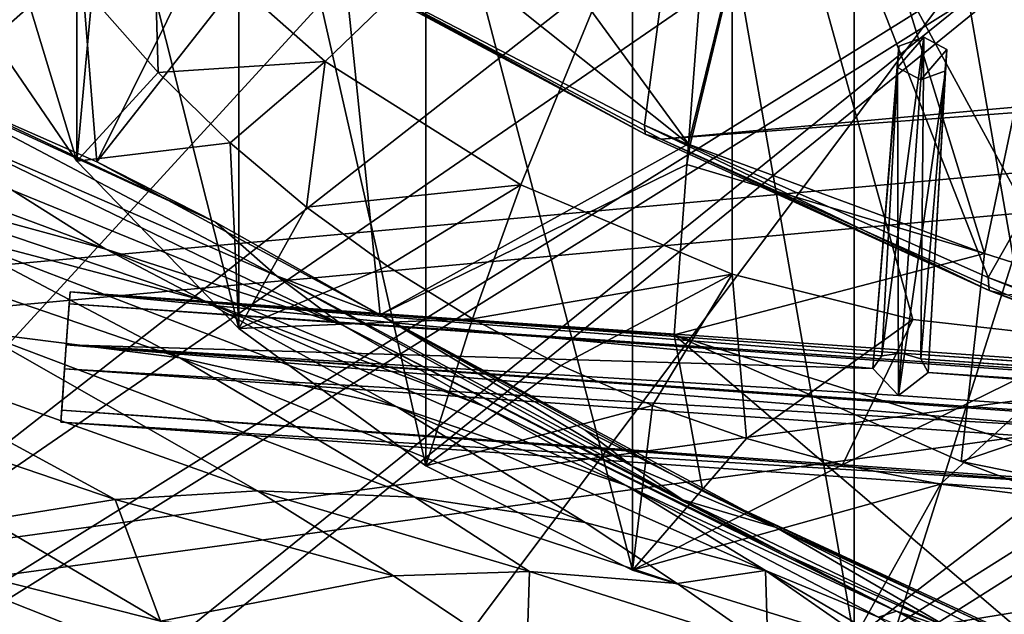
# Model space of a CAD drawing. Header units: metres. Extents: x -904 to 0, y -908 to 0.
# Tile 82 of 154: x -676 to -605, y -120 to -77. Entities that reach past the tile are written whole.
import ezdxf

# ---------------------------------------------------------------- set-up
doc = ezdxf.new("R2010")
doc.units = ezdxf.units.M

msp = doc.modelspace()

# ---------------------------------------------------------------- linework, layer by layer
at = {"layer": 'None'}
for points in [[(-615.892761, -27.956272, 1924.047485), (-599.286011, -25.944958, 1924.876465), (-599.292603, -123.532387, 1981.228638)], [(-631.824036, -30.155251, 1924.644897), (-615.892761, -27.956272, 1924.047485), (-615.893738, -121.315697, 1977.961182)], [(-615.893738, -121.315697, 1977.961182), (-615.892761, -27.956272, 1924.047485), (-599.292603, -123.532387, 1981.228638)], [(-631.824036, -30.155251, 1924.644897), (-631.843079, -116.379242, 1974.423828), (-646.729492, -59.479816, 1942.24939)], [(-631.843079, -116.379242, 1974.423828), (-631.824036, -30.155251, 1924.644897), (-615.893738, -121.315697, 1977.961182)], [(-625.841797, -45.324051, 1506.13208), (-573.219971, -37.15469, 1505.244385), (-606.250549, -95.326286, 1536.737061)], [(-606.250549, -95.326286, 1536.737061), (-573.219971, -37.15469, 1505.244385), (-580.693237, -104.750137, 1543.907715)], [(-625.841797, -45.324051, 1506.13208), (-630.979187, -84.363945, 1528.255493), (-654.81665, -71.977325, 1518.557007)], [(-630.979187, -84.363945, 1528.255493), (-625.841797, -45.324051, 1506.13208), (-606.250549, -95.326286, 1536.737061)], [(-660.17804, -98.976768, 1967.157227), (-671.825134, -52.827015, 1944.099731), (-660.17804, -49.586754, 1938.641968)], [(-646.729492, -59.479816, 1942.24939), (-646.729492, -108.869835, 1970.764648), (-660.17804, -49.586754, 1938.641968)], [(-646.729492, -108.869835, 1970.764648), (-660.17804, -98.976768, 1967.157227), (-660.17804, -49.586754, 1938.641968)], [(-606.136414, -51.914799, 661.366394), (-699.596008, -124.971169, 659.501343), (-590.518127, -49.992924, 661.435425)], [(-699.596008, -124.971169, 659.501343), (-663.154419, -147.090363, 658.922119), (-590.518127, -49.992924, 661.435425)], [(-590.518127, -49.992924, 661.435425), (-663.154419, -147.090363, 658.922119), (-629.467651, -172.820374, 658.248413)], [(-629.467651, -172.820374, 658.248413), (-584.097839, -207.702347, 657.334961), (-590.518127, -49.992924, 661.435425)], [(-673.218811, -51.567688, 225.023727), (-691.804321, -77.568283, 226.483505), (-694.29541, -51.566299, 221.463013)], [(-670.402771, -86.993828, 231.967194), (-691.804321, -77.568283, 226.483505), (-673.218811, -51.567688, 225.023727)], [(-652.772461, -51.568165, 229.006409), (-670.402771, -86.993828, 231.967194), (-673.218811, -51.567688, 225.023727)], [(-652.772461, -51.568165, 229.006409), (-653.372864, -65.284836, 231.395981), (-670.402771, -86.993828, 231.967194)], [(-666.314941, -68.857689, 2018.339722), (-653.965515, -79.775299, 2018.621094), (-624.672058, -51.56601, 2028.267822)], [(-624.672058, -51.56601, 2028.267822), (-653.965515, -79.775299, 2018.621094), (-639.886292, -88.643501, 2019.402466)], [(-627.826843, -85.693954, 240.781998), (-653.372864, -65.284836, 231.395981), (-652.772461, -51.568165, 229.006409)], [(-625.241882, -51.566051, 235.196579), (-627.826843, -85.693954, 240.781998), (-652.772461, -51.568165, 229.006409)], [(-639.886292, -88.643501, 2019.402466), (-624.671814, -95.075706, 2020.596436), (-624.672058, -51.56601, 2028.267822)], [(-619.440063, -51.566032, 231.245712), (-627.696411, -85.774162, 240.76474), (-627.826843, -85.693954, 240.781998)], [(-627.826843, -85.693954, 240.781998), (-625.241882, -51.566051, 235.196579), (-619.440063, -51.566032, 231.245712)], [(-606.513977, -93.594833, 227.542374), (-627.696411, -85.774162, 240.76474), (-619.440063, -51.566032, 231.245712)], [(-572.431702, -51.56575, 2034.584595), (-624.672058, -51.56601, 2028.267822), (-598.475342, -99.818436, 2023.245972)], [(-624.672058, -51.56601, 2028.267822), (-611.675598, -98.344299, 2021.829956), (-598.475342, -99.818436, 2023.245972)], [(-624.671814, -95.075706, 2020.596436), (-611.675598, -98.344299, 2021.829956), (-624.672058, -51.56601, 2028.267822)], [(-597.66748, -51.565685, 217.762268), (-606.513977, -93.594833, 227.542374), (-619.440063, -51.566032, 231.245712)], [(-584.61438, -100.53476, 216.1931), (-606.513977, -93.594833, 227.542374), (-597.66748, -51.565685, 217.762268)], [(-606.136414, -51.914799, 661.366394), (-637.196106, -56.986664, 661.227844), (-699.596008, -124.971169, 659.501343)], [(-681.249146, -56.011528, 1950.980225), (-671.825134, -52.827015, 1944.099731), (-671.826111, -86.944016, 1963.797729)], [(-671.825134, -52.827015, 1944.099731), (-660.17804, -98.976768, 1967.157227), (-671.826111, -86.944016, 1963.797729)], [(-681.249146, -56.011528, 1950.980225), (-671.826111, -86.944016, 1963.797729), (-681.336914, -73.076019, 1960.890259)], [(-637.196106, -56.986664, 661.227844), (-698.250366, -81.97522, 660.627258), (-699.596008, -124.971169, 659.501343)], [(-637.196106, -56.986664, 661.227844), (-667.944092, -63.675739, 661.088745), (-698.250366, -81.97522, 660.627258)], [(-646.729492, -59.479816, 1942.24939), (-631.843079, -116.379242, 1974.423828), (-646.729492, -108.869835, 1970.764648)], [(-653.887207, -72.526901, 1606.574951), (-629.798584, -85.366486, 1606.240967), (-379.609039, -62.712627, 1606.793701)], [(-379.609039, -62.712627, 1606.793701), (-629.798584, -85.366486, 1606.240967), (-369.758789, -65.81794, 1606.712402)], [(-667.944092, -63.675739, 661.088745), (-698.311218, -71.975281, 660.949097), (-698.250366, -81.97522, 660.627258)], [(-653.372864, -65.284836, 231.395981), (-650.000427, -97.990288, 237.975601), (-670.402771, -86.993828, 231.967194)], [(-653.372864, -65.284836, 231.395981), (-627.826843, -85.693954, 240.781998), (-650.000427, -97.990288, 237.975601)], [(-629.798584, -85.366486, 1606.240967), (-604.898926, -96.564316, 1605.948975), (-369.758789, -65.81794, 1606.712402)], [(-666.314941, -68.857689, 2018.339722), (-670.760498, -75.160553, 1990.12854), (-665.9729, -80.574387, 1990.850586)], [(-653.965515, -79.775299, 2018.621094), (-666.314941, -68.857689, 2018.339722), (-665.9729, -80.574387, 1990.850586)], [(-630.979187, -84.363945, 1528.255493), (-630.947449, -85.001038, 1567.692261), (-654.81665, -71.977325, 1518.557007)], [(-630.947449, -85.001038, 1567.692261), (-654.772949, -72.232903, 1562.806396), (-654.81665, -71.977325, 1518.557007)], [(-653.887207, -72.526901, 1606.574951), (-654.772949, -72.232903, 1562.806396), (-630.947449, -85.001038, 1567.692261)], [(-629.798584, -85.366486, 1606.240967), (-653.887207, -72.526901, 1606.574951), (-630.947449, -85.001038, 1567.692261)], [(-671.826111, -86.944016, 1963.797729), (-670.760498, -75.160553, 1990.12854), (-681.336914, -73.076019, 1960.890259)], [(-665.9729, -80.574387, 1990.850586), (-670.760498, -75.160553, 1990.12854), (-671.826111, -86.944016, 1963.797729)], [(-670.402771, -86.993828, 231.967194), (-661.854492, -91.347397, 357.745209), (-691.804321, -77.568283, 226.483505)], [(-661.854492, -91.347397, 357.745209), (-688.608215, -78.789703, 381.493652), (-691.804321, -77.568283, 226.483505)], [(-682.79718, -84.184547, 383.199188), (-688.608215, -78.789703, 381.493652), (-657.457458, -95.206398, 359.191254)], [(-688.608215, -78.789703, 381.493652), (-661.854492, -91.347397, 357.745209), (-657.457458, -95.206398, 359.191254)], [(-653.965515, -79.775299, 2018.621094), (-665.9729, -80.574387, 1990.850586), (-660.810913, -85.618492, 1991.668945)], [(-655.303345, -90.26812, 1992.571411), (-653.965515, -79.775299, 2018.621094), (-660.810913, -85.618492, 1991.668945)], [(-639.886292, -88.643501, 2019.402466), (-653.965515, -79.775299, 2018.621094), (-655.303345, -90.26812, 1992.571411)], [(-660.810913, -85.618492, 1991.668945), (-665.9729, -80.574387, 1990.850586), (-671.826111, -86.944016, 1963.797729)], [(-676.487732, -89.034195, 384.943604), (-669.759094, -93.275589, 386.704712), (-698.969971, -82.44548, 411.105713)], [(-669.759094, -93.275589, 386.704712), (-690.585266, -87.585106, 413.019958), (-698.969971, -82.44548, 411.105713)], [(-676.487732, -89.034195, 384.943604), (-682.79718, -84.184547, 383.199188), (-652.741638, -98.710968, 360.64389)], [(-682.79718, -84.184547, 383.199188), (-657.457458, -95.206398, 359.191254), (-652.741638, -98.710968, 360.64389)], [(-606.250549, -95.326286, 1536.737061), (-606.190125, -96.241852, 1571.963257), (-630.979187, -84.363945, 1528.255493)], [(-606.190125, -96.241852, 1571.963257), (-630.947449, -85.001038, 1567.692261), (-630.979187, -84.363945, 1528.255493)], [(-629.798584, -85.366486, 1606.240967), (-630.947449, -85.001038, 1567.692261), (-606.190125, -96.241852, 1571.963257)], [(-671.826111, -86.944016, 1963.797729), (-660.17804, -98.976768, 1967.157227), (-660.810913, -85.618492, 1991.668945)], [(-660.17804, -98.976768, 1967.157227), (-655.303345, -90.26812, 1992.571411), (-660.810913, -85.618492, 1991.668945)], [(-627.826843, -85.693954, 240.781998), (-627.940002, -87.188065, 241.026535), (-650.000427, -97.990288, 237.975601)], [(-604.898926, -96.564316, 1605.948975), (-629.798584, -85.366486, 1606.240967), (-606.190125, -96.241852, 1571.963257)], [(-627.696411, -85.774162, 240.76474), (-627.940002, -87.188065, 241.026535), (-627.826843, -85.693954, 240.781998)], [(-606.513977, -93.594833, 227.542374), (-627.940002, -87.188065, 241.026535), (-627.696411, -85.774162, 240.76474)], [(-650.000427, -97.990288, 237.975601), (-650.000488, -97.990654, 348.25708), (-670.402771, -86.993828, 231.967194)], [(-650.000488, -97.990654, 348.25708), (-661.854492, -91.347397, 357.745209), (-670.402771, -86.993828, 231.967194)], [(-669.759094, -93.275589, 386.704712), (-662.732483, -96.966431, 388.465149), (-690.585266, -87.585106, 413.019958)], [(-662.732483, -96.966431, 388.465149), (-681.800598, -91.951897, 414.950867), (-690.585266, -87.585106, 413.019958)], [(-650.000427, -97.990288, 237.975601), (-627.940002, -87.188065, 241.026535), (-628.85614, -99.448586, 243.024078)], [(-628.85614, -99.448586, 243.024078), (-627.940002, -87.188065, 241.026535), (-606.513977, -93.594833, 227.542374)], [(-681.800598, -91.951897, 414.950867), (-664.415955, -101.083519, 418.807953), (-699.474854, -89.081345, 442.74588)], [(-664.415955, -101.083519, 418.807953), (-678.850708, -99.274269, 446.655853), (-699.474854, -89.081345, 442.74588)], [(-676.487732, -89.034195, 384.943604), (-652.741638, -98.710968, 360.64389), (-669.759094, -93.275589, 386.704712)], [(-649.480347, -94.500999, 1993.545776), (-639.886292, -88.643501, 2019.402466), (-655.303345, -90.26812, 1992.571411)], [(-643.37262, -98.297325, 1994.579956), (-639.886292, -88.643501, 2019.402466), (-649.480347, -94.500999, 1993.545776)], [(-624.671814, -95.075706, 2020.596436), (-639.886292, -88.643501, 2019.402466), (-643.37262, -98.297325, 1994.579956)], [(-649.480347, -94.500999, 1993.545776), (-655.303345, -90.26812, 1992.571411), (-660.17804, -98.976768, 1967.157227)], [(-657.457458, -95.206398, 359.191254), (-661.854492, -91.347397, 357.745209), (-650.000488, -97.990654, 348.25708)], [(-662.732483, -96.966431, 388.465149), (-648.818665, -104.630913, 391.989044), (-681.800598, -91.951897, 414.950867)], [(-648.818665, -104.630913, 391.989044), (-664.415955, -101.083519, 418.807953), (-681.800598, -91.951897, 414.950867)], [(-652.741638, -98.710968, 360.64389), (-642.574463, -104.582138, 363.514862), (-669.759094, -93.275589, 386.704712)], [(-642.574463, -104.582138, 363.514862), (-662.732483, -96.966431, 388.465149), (-669.759094, -93.275589, 386.704712)], [(-608.212463, -108.539902, 230.06778), (-628.85614, -99.448586, 243.024078), (-606.513977, -93.594833, 227.542374)], [(-608.212463, -108.539902, 230.06778), (-606.513977, -93.594833, 227.542374), (-584.61438, -100.53476, 216.1931)], [(-660.17804, -98.976768, 1967.157227), (-643.37262, -98.297325, 1994.579956), (-649.480347, -94.500999, 1993.545776)], [(-657.457458, -95.206398, 359.191254), (-650.000488, -97.990654, 348.25708), (-631.828857, -108.912361, 338.271667)], [(-657.457458, -95.206398, 359.191254), (-631.828857, -108.912361, 338.271667), (-628.220825, -111.307091, 339.298523)], [(-652.741638, -98.710968, 360.64389), (-657.457458, -95.206398, 359.191254), (-628.220825, -111.307091, 339.298523)], [(-643.37262, -98.297325, 1994.579956), (-637.007935, -101.641159, 1995.66272), (-624.671814, -95.075706, 2020.596436)], [(-637.007935, -101.641159, 1995.66272), (-630.423401, -104.515373, 1996.78186), (-624.671814, -95.075706, 2020.596436)], [(-624.671814, -95.075706, 2020.596436), (-630.423401, -104.515373, 1996.78186), (-623.655945, -106.904442, 1997.925659)], [(-611.675598, -98.344299, 2021.829956), (-624.671814, -95.075706, 2020.596436), (-623.655945, -106.904442, 1997.925659)], [(-580.693237, -104.750137, 1543.907715), (-580.734863, -105.414047, 1559.733521), (-606.250549, -95.326286, 1536.737061)], [(-580.734863, -105.414047, 1559.733521), (-606.190125, -96.241852, 1571.963257), (-606.250549, -95.326286, 1536.737061)], [(-580.734863, -105.414047, 1559.733521), (-580.607422, -105.857239, 1575.572754), (-606.190125, -96.241852, 1571.963257)], [(-580.607422, -105.857239, 1575.572754), (-580.309692, -106.088234, 1591.411133), (-606.190125, -96.241852, 1571.963257)], [(-606.190125, -96.241852, 1571.963257), (-580.309692, -106.088234, 1591.411133), (-604.898926, -96.564316, 1605.948975)], [(-642.574463, -104.582138, 363.514862), (-632.304504, -110.281067, 366.378967), (-662.732483, -96.966431, 388.465149)], [(-632.304504, -110.281067, 366.378967), (-648.818665, -104.630913, 391.989044), (-662.732483, -96.966431, 388.465149)], [(-660.17804, -98.976768, 1967.157227), (-646.729492, -108.869835, 1970.764648), (-643.37262, -98.297325, 1994.579956)], [(-650.000427, -97.990288, 237.975601), (-635.248657, -106.285835, 337.241669), (-650.000488, -97.990654, 348.25708)], [(-650.000488, -97.990654, 348.25708), (-635.248657, -106.285835, 337.241669), (-631.828857, -108.912361, 338.271667)], [(-626.801514, -110.675461, 245.513138), (-621.517151, -113.292892, 327.720367), (-650.000427, -97.990288, 237.975601)], [(-621.517151, -113.292892, 327.720367), (-635.248657, -106.285835, 337.241669), (-650.000427, -97.990288, 237.975601)], [(-628.85614, -99.448586, 243.024078), (-626.801514, -110.675461, 245.513138), (-650.000427, -97.990288, 237.975601)], [(-646.729492, -108.869835, 1970.764648), (-637.007935, -101.641159, 1995.66272), (-643.37262, -98.297325, 1994.579956)], [(-611.675598, -98.344299, 2021.829956), (-623.655945, -106.904442, 1997.925659), (-616.735474, -108.799606, 1999.084717)], [(-598.475342, -99.818436, 2023.245972), (-611.675598, -98.344299, 2021.829956), (-616.735474, -108.799606, 1999.084717)], [(-703.663269, -99.514404, 504.812805), (-691.964844, -98.856468, 475.370453), (-669.075684, -111.282997, 479.030426)], [(-669.075684, -111.282997, 479.030426), (-691.964844, -98.856468, 475.370453), (-658.824158, -110.656563, 450.523987)], [(-691.964844, -98.856468, 475.370453), (-678.850708, -99.274269, 446.655853), (-658.824158, -110.656563, 450.523987)], [(-628.220825, -111.307091, 339.298523), (-620.571533, -115.36618, 341.313812), (-652.741638, -98.710968, 360.64389)], [(-620.571533, -115.36618, 341.313812), (-642.574463, -104.582138, 363.514862), (-652.741638, -98.710968, 360.64389)], [(-678.190979, -112.758087, 508.056793), (-703.663269, -99.514404, 504.812805), (-669.075684, -111.282997, 479.030426)], [(-658.824158, -110.656563, 450.523987), (-678.850708, -99.274269, 446.655853), (-647.512573, -111.12001, 422.643219)], [(-678.850708, -99.274269, 446.655853), (-664.415955, -101.083519, 418.807953), (-647.512573, -111.12001, 422.643219)], [(-628.85614, -99.448586, 243.024078), (-608.212463, -108.539902, 230.06778), (-585.167236, -113.23008, 254.241714)], [(-585.167236, -113.23008, 254.241714), (-602.600891, -121.890068, 252.594467), (-628.85614, -99.448586, 243.024078)], [(-602.600891, -121.890068, 252.594467), (-626.801514, -110.675461, 245.513138), (-628.85614, -99.448586, 243.024078)], [(-616.735474, -108.799606, 1999.084717), (-609.696655, -110.19175, 2000.249146), (-598.475342, -99.818436, 2023.245972)], [(-609.696655, -110.19175, 2000.249146), (-602.574768, -111.074043, 2001.4104), (-598.475342, -99.818436, 2023.245972)], [(-586.229065, -116.775726, 218.379868), (-608.212463, -108.539902, 230.06778), (-584.61438, -100.53476, 216.1931)], [(-647.512573, -111.12001, 422.643219), (-664.415955, -101.083519, 418.807953), (-635.266174, -112.937775, 395.511108)], [(-664.415955, -101.083519, 418.807953), (-648.818665, -104.630913, 391.989044), (-635.266174, -112.937775, 395.511108)], [(-637.007935, -101.641159, 1995.66272), (-646.729492, -108.869835, 1970.764648), (-630.423401, -104.515373, 1996.78186)], [(-635.266174, -112.937775, 395.511108), (-648.818665, -104.630913, 391.989044), (-622.274048, -116.389595, 369.260284)], [(-648.818665, -104.630913, 391.989044), (-632.304504, -110.281067, 366.378967), (-622.274048, -116.389595, 369.260284)], [(-646.729492, -108.869835, 1970.764648), (-631.843079, -116.379242, 1974.423828), (-630.423401, -104.515373, 1996.78186)], [(-612.861938, -119.315041, 343.322388), (-642.574463, -104.582138, 363.514862), (-620.571533, -115.36618, 341.313812)], [(-612.861938, -119.315041, 343.322388), (-632.304504, -110.281067, 366.378967), (-642.574463, -104.582138, 363.514862)], [(-630.423401, -104.515373, 1996.78186), (-631.843079, -116.379242, 1974.423828), (-623.655945, -106.904442, 1997.925659)], [(-631.828857, -108.912361, 338.271667), (-635.248657, -106.285835, 337.241669), (-621.517151, -113.292892, 327.720367)], [(-623.655945, -106.904442, 1997.925659), (-631.843079, -116.379242, 1974.423828), (-616.735474, -108.799606, 1999.084717)], [(-631.843079, -116.379242, 1974.423828), (-609.696655, -110.19175, 2000.249146), (-616.735474, -108.799606, 1999.084717)], [(-631.828857, -108.912361, 338.271667), (-621.517151, -113.292892, 327.720367), (-628.220825, -111.307091, 339.298523)], [(-608.212463, -108.539902, 230.06778), (-586.229065, -116.775726, 218.379868), (-585.167236, -113.23008, 254.241714)], [(-622.274048, -116.389595, 369.260284), (-632.304504, -110.281067, 366.378967), (-614.156555, -119.756935, 357.028595)], [(-632.304504, -110.281067, 366.378967), (-612.861938, -119.315041, 343.322388), (-614.156555, -119.756935, 357.028595)], [(-631.843079, -116.379242, 1974.423828), (-615.893738, -121.315697, 1977.961182), (-609.696655, -110.19175, 2000.249146)], [(-615.893738, -121.315697, 1977.961182), (-602.574768, -111.074043, 2001.4104), (-609.696655, -110.19175, 2000.249146)], [(-658.824158, -110.656563, 450.523987), (-649.05835, -116.782669, 452.437958), (-669.075684, -111.282997, 479.030426)], [(-647.512573, -111.12001, 422.643219), (-639.257019, -116.47039, 424.549255), (-658.824158, -110.656563, 450.523987)], [(-639.257019, -116.47039, 424.549255), (-649.05835, -116.782669, 452.437958), (-658.824158, -110.656563, 450.523987)], [(-635.266174, -112.937775, 395.511108), (-628.634644, -117.328247, 397.269226), (-647.512573, -111.12001, 422.643219)], [(-628.634644, -117.328247, 397.269226), (-639.257019, -116.47039, 424.549255), (-647.512573, -111.12001, 422.643219)], [(-602.600891, -121.890068, 252.594467), (-607.443481, -119.801796, 318.643555), (-626.801514, -110.675461, 245.513138)], [(-607.443481, -119.801796, 318.643555), (-621.517151, -113.292892, 327.720367), (-626.801514, -110.675461, 245.513138)], [(-602.574768, -111.074043, 2001.4104), (-615.893738, -121.315697, 1977.961182), (-592.554504, -117.468033, 1992.686523)], [(-669.075684, -111.282997, 479.030426), (-665.804688, -120.03463, 509.647522), (-678.190979, -112.758087, 508.056793)], [(-649.05835, -116.782669, 452.437958), (-665.804688, -120.03463, 509.647522), (-669.075684, -111.282997, 479.030426)], [(-621.517151, -113.292892, 327.720367), (-608.78363, -120.693016, 330.97641), (-628.220825, -111.307091, 339.298523)], [(-608.78363, -120.693016, 330.97641), (-620.571533, -115.36618, 341.313812), (-628.220825, -111.307091, 339.298523)], [(-665.804688, -120.03463, 509.647522), (-686.125, -114.869667, 537.516479), (-678.190979, -112.758087, 508.056793)], [(-635.266174, -112.937775, 395.511108), (-622.274048, -116.389595, 369.260284), (-628.634644, -117.328247, 397.269226)], [(-607.443481, -119.801796, 318.643555), (-596.436768, -125.784904, 321.172089), (-621.517151, -113.292892, 327.720367)], [(-596.436768, -125.784904, 321.172089), (-608.78363, -120.693016, 330.97641), (-621.517151, -113.292892, 327.720367)], [(-692.848328, -117.434547, 567.329651), (-686.125, -114.869667, 537.516479), (-664.326416, -134.21666, 569.149597)], [(-686.125, -114.869667, 537.516479), (-665.804688, -120.03463, 509.647522), (-653.673157, -127.735252, 511.214691)], [(-686.125, -114.869667, 537.516479), (-653.673157, -127.735252, 511.214691), (-664.326416, -134.21666, 569.149597)], [(-608.78363, -120.693016, 330.97641), (-612.861938, -119.315041, 343.322388), (-620.571533, -115.36618, 341.313812)], [(-639.469543, -123.191597, 454.336243), (-665.804688, -120.03463, 509.647522), (-649.05835, -116.782669, 452.437958)], [(-639.257019, -116.47039, 424.549255), (-639.469543, -123.191597, 454.336243), (-649.05835, -116.782669, 452.437958)], [(-622.104248, -121.87397, 399.024231), (-639.469543, -123.191597, 454.336243), (-639.257019, -116.47039, 424.549255)], [(-628.634644, -117.328247, 397.269226), (-622.104248, -121.87397, 399.024231), (-639.257019, -116.47039, 424.549255)], [(-622.274048, -116.389595, 369.260284), (-622.104248, -121.87397, 399.024231), (-628.634644, -117.328247, 397.269226)], [(-614.156555, -119.756935, 357.028595), (-597.304688, -130.963715, 361.993378), (-622.274048, -116.389595, 369.260284)], [(-597.304688, -130.963715, 361.993378), (-602.984314, -129.813568, 375.061127), (-622.274048, -116.389595, 369.260284)], [(-622.274048, -116.389595, 369.260284), (-602.984314, -129.813568, 375.061127), (-622.104248, -121.87397, 399.024231)], [(-664.326416, -134.21666, 569.149597), (-698.339539, -120.294052, 597.428589), (-692.848328, -117.434547, 567.329651)], [(-615.893738, -121.315697, 1977.961182), (-599.292603, -123.532387, 1981.228638), (-592.554504, -117.468033, 1992.686523)], [(-614.156555, -119.756935, 357.028595), (-612.861938, -119.315041, 343.322388), (-605.297119, -123.523201, 345.346222)], [(-612.861938, -119.315041, 343.322388), (-595.609253, -127.360001, 334.208771), (-605.297119, -123.523201, 345.346222)], [(-595.609253, -127.360001, 334.208771), (-612.861938, -119.315041, 343.322388), (-608.78363, -120.693016, 330.97641)]]:
    msp.add_3dface(points, dxfattribs=at)
at = {"layer": 'None012311'}
for points in [[(-612.680054, -78.680672, 1600.752319), (-613.918884, -100.959908, 1627.986816), (-610.898804, -78.037315, 1601.395142)], [(-613.918884, -100.959908, 1627.986816), (-612.486877, -100.747734, 1628.526367), (-610.898804, -78.037315, 1601.395142)], [(-612.786926, -80.20903, 1599.466675), (-610.898804, -78.037315, 1601.395142), (-611.112549, -81.094025, 1598.823975)], [(-612.786926, -80.20903, 1599.466675), (-612.680054, -78.680672, 1600.752319), (-610.898804, -78.037315, 1601.395142)], [(-610.898804, -78.037315, 1601.395142), (-612.486877, -100.747734, 1628.526367), (-611.098206, -101.157028, 1627.986938)], [(-610.898804, -78.037315, 1601.395142), (-609.224426, -78.922318, 1600.752319), (-611.112549, -81.094025, 1598.823975)], [(-609.224426, -78.922318, 1600.752319), (-610.898804, -78.037315, 1601.395142), (-611.098206, -101.157028, 1627.986938)], [(-612.786926, -80.20903, 1599.466675), (-614.570129, -101.86895, 1626.921143), (-612.680054, -78.680672, 1600.752319)], [(-614.570129, -101.86895, 1626.921143), (-613.918884, -100.959908, 1627.986816), (-612.680054, -78.680672, 1600.752319)], [(-611.112549, -81.094025, 1598.823975), (-609.224426, -78.922318, 1600.752319), (-609.331299, -80.450668, 1599.466675)], [(-609.224426, -78.922318, 1600.752319), (-611.098206, -101.157028, 1627.986938), (-610.579895, -102.147957, 1626.921021)], [(-609.331299, -80.450668, 1599.466675), (-609.224426, -78.922318, 1600.752319), (-610.579895, -102.147957, 1626.921021)], [(-612.700623, -103.804451, 1625.9552), (-614.570129, -101.86895, 1626.921143), (-612.786926, -80.20903, 1599.466675)], [(-611.112549, -81.094025, 1598.823975), (-612.700623, -103.804451, 1625.9552), (-612.786926, -80.20903, 1599.466675)], [(-611.112549, -81.094025, 1598.823975), (-609.331299, -80.450668, 1599.466675), (-612.700623, -103.804451, 1625.9552)], [(-609.331299, -80.450668, 1599.466675), (-610.579895, -102.147957, 1626.921021), (-612.700623, -103.804451, 1625.9552)], [(-672.325317, -96.34214, 1629.041138), (-614.570129, -101.86895, 1626.921143), (-672.592468, -100.163025, 1625.827271)], [(-672.385864, -97.20826, 1633.96521), (-672.325317, -96.34214, 1629.041138), (-672.592468, -100.163025, 1625.827271)], [(-273.299683, -124.244728, 1629.041138), (-672.325317, -96.34214, 1629.041138), (-672.385864, -97.20826, 1633.96521)], [(-612.486877, -100.747734, 1628.526367), (-613.918884, -100.959908, 1627.986816), (-672.325317, -96.34214, 1629.041138)], [(-613.918884, -100.959908, 1627.986816), (-614.570129, -101.86895, 1626.921143), (-672.325317, -96.34214, 1629.041138)], [(-672.325317, -96.34214, 1629.041138), (-273.299683, -124.244728, 1629.041138), (-612.486877, -100.747734, 1628.526367)], [(-273.36026, -125.110855, 1633.96521), (-672.385864, -97.20826, 1633.96521), (-672.713623, -101.895279, 1635.675293)], [(-672.713623, -101.895279, 1635.675293), (-672.385864, -97.20826, 1633.96521), (-672.592468, -100.163025, 1625.827271)], [(-273.36026, -125.110855, 1633.96521), (-273.299683, -124.244728, 1629.041138), (-672.385864, -97.20826, 1633.96521)], [(-672.920227, -104.850044, 1627.537354), (-672.592468, -100.163025, 1625.827271), (-273.894623, -132.75264, 1627.537354)], [(-672.713623, -101.895279, 1635.675293), (-672.592468, -100.163025, 1625.827271), (-672.920227, -104.850044, 1627.537354)], [(-672.592468, -100.163025, 1625.827271), (-273.566864, -128.065613, 1625.827271), (-273.894623, -132.75264, 1627.537354)], [(-614.570129, -101.86895, 1626.921143), (-612.700623, -103.804451, 1625.9552), (-672.592468, -100.163025, 1625.827271)], [(-672.592468, -100.163025, 1625.827271), (-612.700623, -103.804451, 1625.9552), (-333.38266, -123.336266, 1625.9552)], [(-672.592468, -100.163025, 1625.827271), (-333.38266, -123.336266, 1625.9552), (-273.566864, -128.065613, 1625.827271)], [(-273.299683, -124.244728, 1629.041138), (-333.168915, -120.279549, 1628.526367), (-612.486877, -100.747734, 1628.526367)], [(-612.486877, -100.747734, 1628.526367), (-333.168915, -120.279549, 1628.526367), (-611.098206, -101.157028, 1627.986938)], [(-333.168915, -120.279549, 1628.526367), (-334.600922, -120.491714, 1627.986816), (-611.098206, -101.157028, 1627.986938)], [(-611.098206, -101.157028, 1627.986938), (-334.600922, -120.491714, 1627.986816), (-610.579895, -102.147957, 1626.921021)], [(-273.687988, -129.797867, 1635.675293), (-672.713623, -101.895279, 1635.675293), (-672.980774, -105.716171, 1632.461426)], [(-672.980774, -105.716171, 1632.461426), (-672.713623, -101.895279, 1635.675293), (-672.920227, -104.850044, 1627.537354)], [(-273.687988, -129.797867, 1635.675293), (-273.36026, -125.110855, 1633.96521), (-672.713623, -101.895279, 1635.675293)], [(-612.700623, -103.804451, 1625.9552), (-610.579895, -102.147957, 1626.921021), (-333.38266, -123.336266, 1625.9552)], [(-333.38266, -123.336266, 1625.9552), (-610.579895, -102.147957, 1626.921021), (-335.252167, -121.400764, 1626.921143)], [(-610.579895, -102.147957, 1626.921021), (-334.600922, -120.491714, 1627.986816), (-335.252167, -121.400764, 1626.921143)], [(-672.980774, -105.716171, 1632.461426), (-672.920227, -104.850044, 1627.537354), (-273.95517, -133.618759, 1632.461426)], [(-672.920227, -104.850044, 1627.537354), (-273.894623, -132.75264, 1627.537354), (-273.95517, -133.618759, 1632.461426)], [(-273.95517, -133.618759, 1632.461426), (-273.687988, -129.797867, 1635.675293), (-672.980774, -105.716171, 1632.461426)]]:
    msp.add_3dface(points, dxfattribs=at)
at = {"layer": 'None012346'}
for points in [[(-733.906982, -62.472473, 123.845367), (-666.961548, -66.560753, 123.738312), (-839.567505, -174.543259, 120.91069)], [(-735.781311, -64.685555, 126.788445), (-837.372864, -172.817093, 123.956917), (-667.053589, -68.612343, 126.685616)], [(-839.567505, -174.543259, 120.91069), (-666.961548, -66.560753, 123.738312), (-841.835022, -219.950729, 119.721657)], [(-666.961548, -66.560753, 123.738312), (-599.944275, -69.05455, 123.673012), (-841.835022, -219.950729, 119.721657)], [(-837.372864, -172.817093, 123.956917), (-839.58783, -220.120651, 122.718231), (-667.053589, -68.612343, 126.685616)], [(-667.053589, -68.612343, 126.685616), (-839.58783, -220.120651, 122.718231), (-600.732117, -70.937904, 126.624718)], [(-841.835022, -219.950729, 119.721657), (-599.944275, -69.05455, 123.673012), (-843.550476, -265.429565, 118.530746)], [(-599.944275, -69.05455, 123.673012), (-532.85614, -69.952972, 123.649483), (-843.550476, -265.429565, 118.530746)], [(-532.85614, -69.952972, 123.649483), (-845.314697, -356.196716, 116.153923), (-844.710205, -310.88327, 117.3405)], [(-845.314697, -356.196716, 116.153923), (-532.85614, -69.952972, 123.649483), (-452.00235, -701.143799, 107.12117)], [(-843.550476, -265.429565, 118.530746), (-532.85614, -69.952972, 123.649483), (-844.710205, -310.88327, 117.3405)], [(-839.58783, -220.120651, 122.718231), (-841.193481, -266.056061, 121.515373), (-600.732117, -70.937904, 126.624718)], [(-600.732117, -70.937904, 126.624718), (-841.193481, -266.056061, 121.515373), (-533.266968, -71.798462, 126.602188)], [(-533.266968, -71.798462, 126.602188), (-842.252441, -311.199249, 120.333252), (-842.800293, -356.543121, 119.145882)], [(-533.266968, -71.798462, 126.602188), (-842.800293, -356.543121, 119.145882), (-452.00235, -703.006531, 110.073418)], [(-841.193481, -266.056061, 121.515373), (-842.252441, -311.199249, 120.333252), (-533.266968, -71.798462, 126.602188)]]:
    msp.add_3dface(points, dxfattribs=at)
at = {"layer": 'None012347'}
for points in [[(-244.002335, -55.045334, 2077.158691), (-848.960938, -55.045334, 2077.158691), (-843.332153, -78.157524, 2092.565186)], [(-843.332153, -78.157524, 2092.565186), (-832.017273, -108.488556, 2112.783936), (-244.002335, -55.045334, 2077.158691)], [(-832.017273, -108.488556, 2112.783936), (-818.396606, -133.37944, 2129.375977), (-244.002335, -55.045334, 2077.158691)], [(-244.002335, -55.045334, 2077.158691), (-818.396606, -133.37944, 2129.375977), (-244.002335, -194.321701, 2170)], [(-244.002335, -57.660503, 2075.415527), (-840.639099, -81.481087, 2091.294189), (-846.345764, -57.660503, 2075.415527)], [(-829.512085, -111.361542, 2111.212402), (-840.639099, -81.481087, 2091.294189), (-244.002335, -57.660503, 2075.415527)], [(-816.193909, -135.701202, 2127.437256), (-829.512085, -111.361542, 2111.212402), (-244.002335, -57.660503, 2075.415527)], [(-816.193909, -135.701202, 2127.437256), (-244.002335, -57.660503, 2075.415527), (-244.002335, -195.267593, 2167.144043)]]:
    msp.add_3dface(points, dxfattribs=at)

doc.saveas('drawing.dxf')
